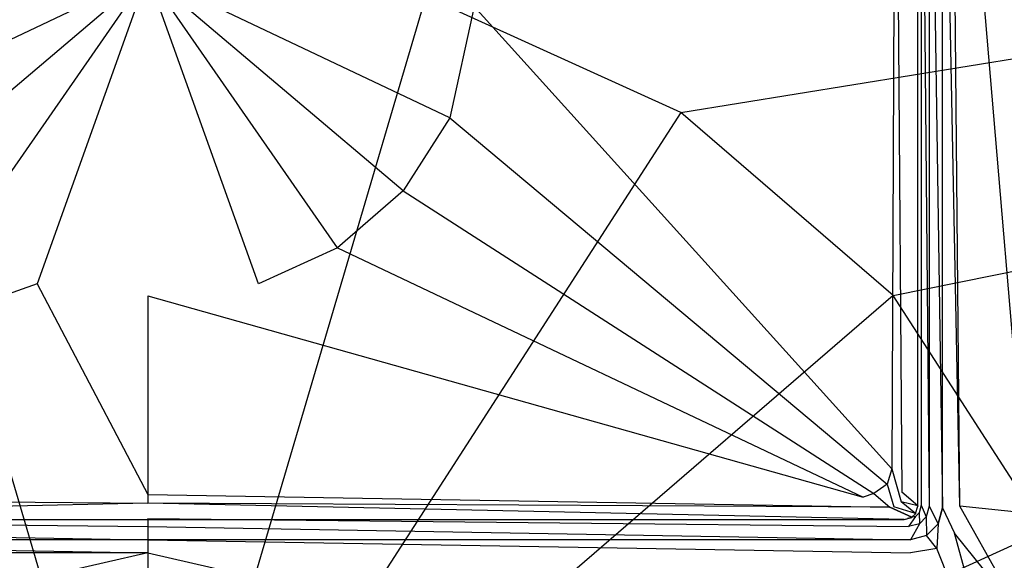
# Model space of a CAD drawing. Extents: x 0 to 1.5, y -1 to 0.
# Tile 6 of 9: x 0.7339 to 0.8575, y -0.1657 to -0.0978. Entities that reach past the tile are written whole.
import ezdxf

# ---------------------------------------------------------------- set-up
doc = ezdxf.new("R2010")
doc.units = 0
doc.layers.add('L0_WANNE_N_UDA1510ARA215V___0__', color=7, linetype='CONTINUOUS')
doc.layers.add('L1_ABDCKG_ABLAUF_N_UDA1510ARA21', color=7, linetype='CONTINUOUS')

msp = doc.modelspace()

# ---------------------------------------------------------------- linework, layer by layer
at = {"layer": 'L0_WANNE_N_UDA1510ARA215V___0__', "color": 8}
for points, invisible_edges in [([(1.489568, -0.00017), (0.816942, -0.109472), (0.784884, -0.094889), (1.489568, -0.00017)], 13), ([(0.816942, -0.109472), (1.489568, -0.00017), (1.493383, -0.000197), (0.816942, -0.109472)], 14), ([(1.493383, -0.000197), (0.843576, -0.13246), (0.816942, -0.109472), (1.493383, -0.000197)], 13), ([(0.843576, -0.13246), (1.493383, -0.000197), (1.496439, -0.001041), (0.843576, -0.13246)], 14), ([(1.496439, -0.001041), (0.86263, -0.161992), (0.843576, -0.13246), (1.496439, -0.001041)], 13), ([(0.848113, -0.15891, 0.001841), (0.847097, -0.046926, 0.002769), (0.847097, -0.158777, 0.002769), (0.848113, -0.15891, 0.001841)], 13), ([(0.847097, -0.046926, 0.002769), (0.848113, -0.15891, 0.001841), (0.848113, -0.046926, 0.001841), (0.847097, -0.046926, 0.002769)], 14), ([(0.849771, -0.159127, 0.001492), (0.848113, -0.046926, 0.001841), (0.848113, -0.15891, 0.001841), (0.849771, -0.159127, 0.001492)], 13), ([(0.848113, -0.046926, 0.001841), (0.849771, -0.159127, 0.001492), (0.849771, -0.046926, 0.001492), (0.848113, -0.046926, 0.001841)], 14), ([(0.849771, -0.046926, 0.004672), (0.849771, -0.159127, 0.004929), (0.849771, -0.159127, 0.006175), (0.849771, -0.046926, 0.004672)], 13), ([(0.849771, -0.159127, 0.004929), (0.849771, -0.046926, 0.004672), (0.849771, -0.046926, 0.003426), (0.849771, -0.159127, 0.004929)], 14), ([(0.85197, -0.158912, 0.006256), (0.849771, -0.046926, 0.004672), (0.849771, -0.159127, 0.006175), (0.85197, -0.158912, 0.006256)], 14), ([(0.85197, -0.158912, 0.006256), (0.850895, -0.046957, 0.004835), (0.849771, -0.046926, 0.004672), (0.85197, -0.158912, 0.006256)], 14), ([(0.849771, -0.046926, 0.003426), (0.849771, -0.159127, 0.001492), (0.849771, -0.159127, 0.004929), (0.849771, -0.046926, 0.003426)], 13), ([(0.849771, -0.159127, 0.001492), (0.849771, -0.046926, 0.003426), (0.849771, -0.046926, 0.001492), (0.849771, -0.159127, 0.001492)], 14), ([(0.860437, -0.159818, 0.006596), (0.850895, -0.046957, 0.004835), (0.85197, -0.158912, 0.006256), (0.860437, -0.159818, 0.006596)], 14), ([(0.860437, -0.159818, 0.006596), (0.859404, -0.047027, 0.005227), (0.850895, -0.046957, 0.004835), (0.860437, -0.159818, 0.006596)], 14), ([(0.75, -0.213226), (0.715116, -0.094889), (0.75, -0.089894), (0.75, -0.213226)], 14), ([(0.784884, -0.094889), (0.75, -0.213226), (0.75, -0.089894), (0.784884, -0.094889)], 14), ([(0.75, -0.213226), (0.683058, -0.109472), (0.715116, -0.094889), (0.75, -0.213226)], 14), ([(0.816942, -0.109472), (0.75, -0.213226), (0.784884, -0.094889), (0.816942, -0.109472)], 14), ([(0.75, -0.213226), (0.656424, -0.13246), (0.683058, -0.109472), (0.75, -0.213226)], 14), ([(0.843576, -0.13246), (0.75, -0.213226), (0.816942, -0.109472), (0.843576, -0.13246)], 14), ([(0.75, -0.213226), (0.63737, -0.161992), (0.656424, -0.13246), (0.75, -0.213226)], 14), ([(0.86263, -0.161992), (0.75, -0.213226), (0.843576, -0.13246), (0.86263, -0.161992)], 14), ([(0.847746, -0.160274, 0.001841), (0.847097, -0.158777, 0.002769), (0.846836, -0.15975, 0.002769), (0.847746, -0.160274, 0.001841)], 13), ([(0.847097, -0.158777, 0.002769), (0.847746, -0.160274, 0.001841), (0.848113, -0.15891, 0.001841), (0.847097, -0.158777, 0.002769)], 14), ([(0.849232, -0.161128, 0.001492), (0.848113, -0.15891, 0.001841), (0.847746, -0.160274, 0.001841), (0.849232, -0.161128, 0.001492)], 13), ([(0.848113, -0.15891, 0.001841), (0.849232, -0.161128, 0.001492), (0.849771, -0.159127, 0.001492), (0.848113, -0.15891, 0.001841)], 14), ([(0.849232, -0.161128, 0.006191), (0.849771, -0.159127, 0.004929), (0.849232, -0.161128, 0.00495), (0.849232, -0.161128, 0.006191)], 13), ([(0.849771, -0.159127, 0.004929), (0.849232, -0.161128, 0.006191), (0.849771, -0.159127, 0.006175), (0.849771, -0.159127, 0.004929)], 14), ([(0.851308, -0.162305, 0.006272), (0.849771, -0.159127, 0.006175), (0.849232, -0.161128, 0.006191), (0.851308, -0.162305, 0.006272)], 13), ([(0.849771, -0.159127, 0.004929), (0.849232, -0.161128, 0.001492), (0.849232, -0.161128, 0.00495), (0.849771, -0.159127, 0.004929)], 13), ([(0.849232, -0.161128, 0.001492), (0.849771, -0.159127, 0.004929), (0.849771, -0.159127, 0.001492), (0.849232, -0.161128, 0.001492)], 14), ([(0.849771, -0.159127, 0.006175), (0.851308, -0.162305, 0.006272), (0.85197, -0.158912, 0.006256), (0.849771, -0.159127, 0.006175)], 14), ([(0.859786, -0.172871, 0.006611), (0.85197, -0.158912, 0.006256), (0.851308, -0.162305, 0.006272), (0.859786, -0.172871, 0.006611)], 14), ([(0.860437, -0.159818, 0.006596), (0.85197, -0.158912, 0.006256), (0.859786, -0.172871, 0.006611), (0.860437, -0.159818, 0.006596)], 14), ([(0.75, -0.161478, 0.001841), (0.654599, -0.160467, 0.002769), (0.654465, -0.161478, 0.001841), (0.75, -0.161478, 0.001841)], 13), ([(0.654599, -0.160467, 0.002769), (0.75, -0.161478, 0.001841), (0.75, -0.160467, 0.002769), (0.654599, -0.160467, 0.002769)], 14), ([(0.845535, -0.161478, 0.001841), (0.75, -0.160467, 0.002769), (0.75, -0.161478, 0.001841), (0.845535, -0.161478, 0.001841)], 13), ([(0.75, -0.160467, 0.002769), (0.845535, -0.161478, 0.001841), (0.845401, -0.160467, 0.002769), (0.75, -0.160467, 0.002769)], 14), ([(0.845535, -0.161478, 0.001841), (0.846378, -0.160206, 0.002769), (0.845401, -0.160467, 0.002769), (0.845535, -0.161478, 0.001841)], 13), ([(0.846378, -0.160206, 0.002769), (0.845535, -0.161478, 0.001841), (0.846904, -0.161113, 0.001841), (0.846378, -0.160206, 0.002769)], 14), ([(0.846904, -0.161113, 0.001841), (0.846836, -0.15975, 0.002769), (0.846378, -0.160206, 0.002769), (0.846904, -0.161113, 0.001841)], 13), ([(0.846836, -0.15975, 0.002769), (0.846904, -0.161113, 0.001841), (0.847746, -0.160274, 0.001841), (0.846836, -0.15975, 0.002769)], 14), ([(0.847762, -0.162593, 0.001492), (0.847746, -0.160274, 0.001841), (0.846904, -0.161113, 0.001841), (0.847762, -0.162593, 0.001492)], 13), ([(0.847746, -0.160274, 0.001841), (0.847762, -0.162593, 0.001492), (0.849232, -0.161128, 0.001492), (0.847746, -0.160274, 0.001841)], 14), ([(0.75, -0.163129, 0.001492), (0.654465, -0.161478, 0.001841), (0.654247, -0.163129, 0.001492), (0.75, -0.163129, 0.001492)], 13), ([(0.654465, -0.161478, 0.001841), (0.75, -0.163129, 0.001492), (0.75, -0.161478, 0.001841), (0.654465, -0.161478, 0.001841)], 14), ([(0.845753, -0.163129, 0.001492), (0.75, -0.161478, 0.001841), (0.75, -0.163129, 0.001492), (0.845753, -0.163129, 0.001492)], 13), ([(0.75, -0.161478, 0.001841), (0.845753, -0.163129, 0.001492), (0.845535, -0.161478, 0.001841), (0.75, -0.161478, 0.001841)], 14), ([(0.845753, -0.163129, 0.001492), (0.846904, -0.161113, 0.001841), (0.845535, -0.161478, 0.001841), (0.845753, -0.163129, 0.001492)], 13), ([(0.846904, -0.161113, 0.001841), (0.845753, -0.163129, 0.001492), (0.847762, -0.162593, 0.001492), (0.846904, -0.161113, 0.001841)], 14), ([(0.847762, -0.162593, 0.004968), (0.849232, -0.161128, 0.006191), (0.849232, -0.161128, 0.00495), (0.847762, -0.162593, 0.004968)], 13), ([(0.849232, -0.161128, 0.006191), (0.847762, -0.162593, 0.004968), (0.847762, -0.162593, 0.006209), (0.849232, -0.161128, 0.006191)], 14), ([(0.849074, -0.164243, 0.00629), (0.849232, -0.161128, 0.006191), (0.847762, -0.162593, 0.006209), (0.849074, -0.164243, 0.00629)], 13), ([(0.847762, -0.162593, 0.004968), (0.849232, -0.161128, 0.001492), (0.847762, -0.162593, 0.001492), (0.847762, -0.162593, 0.004968)], 13), ([(0.849232, -0.161128, 0.001492), (0.847762, -0.162593, 0.004968), (0.849232, -0.161128, 0.00495), (0.849232, -0.161128, 0.001492)], 14), ([(0.849232, -0.161128, 0.006191), (0.849074, -0.164243, 0.00629), (0.851308, -0.162305, 0.006272), (0.849232, -0.161128, 0.006191)], 14), ([(0.75, -0.213226), (0.627441, -0.195674), (0.63737, -0.161992), (0.75, -0.213226)], 14), ([(0.75, -0.164768, 0.006287), (0.654247, -0.163129, 0.006225), (0.654222, -0.164768, 0.006364), (0.75, -0.164768, 0.006287)], 13), ([(0.654247, -0.163129, 0.006225), (0.75, -0.164768, 0.006287), (0.75, -0.163129, 0.006147), (0.654247, -0.163129, 0.006225)], 14), ([(0.654247, -0.163129, 0.004979), (0.75, -0.163129, 0.001492), (0.654247, -0.163129, 0.001492), (0.654247, -0.163129, 0.004979)], 13), ([(0.75, -0.163129, 0.001492), (0.654247, -0.163129, 0.004979), (0.75, -0.163129, 0.004901), (0.75, -0.163129, 0.001492)], 14), ([(0.654247, -0.163129, 0.004979), (0.75, -0.163129, 0.006147), (0.75, -0.163129, 0.004901), (0.654247, -0.163129, 0.004979)], 13), ([(0.75, -0.163129, 0.006147), (0.654247, -0.163129, 0.004979), (0.654247, -0.163129, 0.006225), (0.75, -0.163129, 0.006147)], 14), ([(0.872559, -0.195674), (0.75, -0.213226), (0.86263, -0.161992), (0.872559, -0.195674)], 14), ([(0.845778, -0.164768, 0.006364), (0.75, -0.163129, 0.006147), (0.75, -0.164768, 0.006287), (0.845778, -0.164768, 0.006364)], 13), ([(0.75, -0.163129, 0.006147), (0.845778, -0.164768, 0.006364), (0.845753, -0.163129, 0.006225), (0.75, -0.163129, 0.006147)], 14), ([(0.75, -0.163129, 0.004901), (0.845753, -0.163129, 0.001492), (0.75, -0.163129, 0.001492), (0.75, -0.163129, 0.004901)], 13), ([(0.845753, -0.163129, 0.001492), (0.75, -0.163129, 0.004901), (0.845753, -0.163129, 0.004979), (0.845753, -0.163129, 0.001492)], 14), ([(0.75, -0.163129, 0.006147), (0.845753, -0.163129, 0.004979), (0.75, -0.163129, 0.004901), (0.75, -0.163129, 0.006147)], 13), ([(0.845753, -0.163129, 0.004979), (0.75, -0.163129, 0.006147), (0.845753, -0.163129, 0.006225), (0.845753, -0.163129, 0.004979)], 14), ([(0.845753, -0.163129, 0.004979), (0.847762, -0.162593, 0.006209), (0.847762, -0.162593, 0.004968), (0.845753, -0.163129, 0.004979)], 13), ([(0.847762, -0.162593, 0.006209), (0.845753, -0.163129, 0.004979), (0.845753, -0.163129, 0.006225), (0.847762, -0.162593, 0.006209)], 14), ([(0.847762, -0.162593, 0.006209), (0.845753, -0.163129, 0.006225), (0.845778, -0.164768, 0.006364), (0.847762, -0.162593, 0.006209)], 14), ([(0.845753, -0.163129, 0.004979), (0.847762, -0.162593, 0.001492), (0.845753, -0.163129, 0.001492), (0.845753, -0.163129, 0.004979)], 13), ([(0.847762, -0.162593, 0.001492), (0.845753, -0.163129, 0.004979), (0.847762, -0.162593, 0.004968), (0.847762, -0.162593, 0.001492)], 14), ([(0.849074, -0.164243, 0.00629), (0.847762, -0.162593, 0.006209), (0.845778, -0.164768, 0.006364), (0.849074, -0.164243, 0.00629)], 14), ([(0.857743, -0.185953, 0.006629), (0.851308, -0.162305, 0.006272), (0.849074, -0.164243, 0.00629), (0.857743, -0.185953, 0.006629)], 14), ([(0.859786, -0.172871, 0.006611), (0.851308, -0.162305, 0.006272), (0.857743, -0.185953, 0.006629), (0.859786, -0.172871, 0.006611)], 14), ([(0.849074, -0.164243, 0.00629), (0.845778, -0.164768, 0.006364), (0.844844, -0.186476, 0.0067), (0.849074, -0.164243, 0.00629)], 14), ([(0.857743, -0.185953, 0.006629), (0.849074, -0.164243, 0.00629), (0.844844, -0.186476, 0.0067), (0.857743, -0.185953, 0.006629)], 14), ([(0.655156, -0.186476, 0.0067), (0.75, -0.164768, 0.006287), (0.654222, -0.164768, 0.006364), (0.655156, -0.186476, 0.0067)], 13), ([(0.75, -0.164768, 0.006287), (0.655156, -0.186476, 0.0067), (0.75, -0.186476, 0.006626), (0.75, -0.164768, 0.006287)], 14), ([(0.844844, -0.186476, 0.0067), (0.75, -0.164768, 0.006287), (0.75, -0.186476, 0.006626), (0.844844, -0.186476, 0.0067)], 13), ([(0.75, -0.164768, 0.006287), (0.844844, -0.186476, 0.0067), (0.845778, -0.164768, 0.006364), (0.75, -0.164768, 0.006287)], 14)]:
    msp.add_3dface(points, dxfattribs=dict(at, invisible_edges=invisible_edges))
at = {"layer": 'L1_ABDCKG_ABLAUF_N_UDA1510ARA21', "color": 8}
for points, invisible_edges in [([(0.84389, -0.052456, 0.006604), (0.844667, -0.157139, 0.006604), (0.844878, -0.047053, 0.006604), (0.84389, -0.052456, 0.006604)], 14), ([(0.846667, -0.047053, 0.004604), (0.844878, -0.047053, 0.006604), (0.844667, -0.157139, 0.006604), (0.846667, -0.047053, 0.004604)], 14), ([(0.846668, -0.158881, 0.004604), (0.846667, -0.047053, 0.004604), (0.844667, -0.157139, 0.006604), (0.846668, -0.158881, 0.004604)], 14), ([(0.846668, -0.158881, 0.004604), (0.846668, -0.0471, 0.002769), (0.846667, -0.047053, 0.004604), (0.846668, -0.158881, 0.004604)], 14), ([(0.846668, -0.0471, 0.002769), (0.846668, -0.158881, 0.004604), (0.846668, -0.158895, 0.002769), (0.846668, -0.0471, 0.002769)], 13), ([(0.791002, -0.096143, 0.006604), (0.843412, -0.154222, 0.006604), (0.84389, -0.052456, 0.006604), (0.791002, -0.096143, 0.006604)], 14), ([(0.844667, -0.157139, 0.006604), (0.84389, -0.052456, 0.006604), (0.843412, -0.154222, 0.006604), (0.844667, -0.157139, 0.006604)], 13), ([(0.75, -0.092127, 0.006604), (0.708998, -0.096143, 0.006604), (0.712068, -0.110137, 0.006604), (0.75, -0.092127, 0.006604)], 14), ([(0.75, -0.092127, 0.006604), (0.712068, -0.110137, 0.006604), (0.717947, -0.119321, 0.006604), (0.75, -0.092127, 0.006604)], 14), ([(0.75, -0.092127, 0.006604), (0.717947, -0.119321, 0.006604), (0.726195, -0.126459, 0.006604), (0.75, -0.092127, 0.006604)], 14), ([(0.75, -0.092127, 0.006604), (0.726195, -0.126459, 0.006604), (0.736099, -0.130976, 0.006604), (0.75, -0.092127, 0.006604)], 14), ([(0.75, -0.092127, 0.006604), (0.736099, -0.130976, 0.006604), (0.75, -0.132506, 0.006604), (0.75, -0.092127, 0.006604)], 14), ([(0.791002, -0.096143, 0.006604), (0.75, -0.092127, 0.006604), (0.787932, -0.110137, 0.006604), (0.791002, -0.096143, 0.006604)], 14), ([(0.763901, -0.130976, 0.006604), (0.75, -0.092127, 0.006604), (0.75, -0.132506, 0.006604), (0.763901, -0.130976, 0.006604)], 14), ([(0.787932, -0.110137, 0.006604), (0.75, -0.092127, 0.006604), (0.782053, -0.119321, 0.006604), (0.787932, -0.110137, 0.006604)], 14), ([(0.782053, -0.119321, 0.006604), (0.75, -0.092127, 0.006604), (0.773805, -0.126459, 0.006604), (0.782053, -0.119321, 0.006604)], 14), ([(0.773805, -0.126459, 0.006604), (0.75, -0.092127, 0.006604), (0.763901, -0.130976, 0.006604), (0.773805, -0.126459, 0.006604)], 14), ([(0.843412, -0.154222, 0.006604), (0.791002, -0.096143, 0.006604), (0.787932, -0.110137, 0.006604), (0.843412, -0.154222, 0.006604)], 13), ([(0.842831, -0.156153, 0.006604), (0.787932, -0.110137, 0.006604), (0.782053, -0.119321, 0.006604), (0.842831, -0.156153, 0.006604)], 13), ([(0.787932, -0.110137, 0.006604), (0.842831, -0.156153, 0.006604), (0.843412, -0.154222, 0.006604), (0.787932, -0.110137, 0.006604)], 14), ([(0.841175, -0.157321, 0.006604), (0.782053, -0.119321, 0.006604), (0.773805, -0.126459, 0.006604), (0.841175, -0.157321, 0.006604)], 13), ([(0.782053, -0.119321, 0.006604), (0.841175, -0.157321, 0.006604), (0.842831, -0.156153, 0.006604), (0.782053, -0.119321, 0.006604)], 14), ([(0.726195, -0.126459, 0.006604), (0.660161, -0.157771, 0.006604), (0.736099, -0.130976, 0.006604), (0.726195, -0.126459, 0.006604)], 14), ([(0.839839, -0.157771, 0.006604), (0.773805, -0.126459, 0.006604), (0.763901, -0.130976, 0.006604), (0.839839, -0.157771, 0.006604)], 13), ([(0.773805, -0.126459, 0.006604), (0.839839, -0.157771, 0.006604), (0.841175, -0.157321, 0.006604), (0.773805, -0.126459, 0.006604)], 14), ([(0.75, -0.157436, 0.006604), (0.736099, -0.130976, 0.006604), (0.660161, -0.157771, 0.006604), (0.75, -0.157436, 0.006604)], 13), ([(0.736099, -0.130976, 0.006604), (0.75, -0.157436, 0.006604), (0.75, -0.132506, 0.006604), (0.736099, -0.130976, 0.006604)], 14), ([(0.75, -0.132506, 0.006604), (0.839839, -0.157771, 0.006604), (0.763901, -0.130976, 0.006604), (0.75, -0.132506, 0.006604)], 14), ([(0.839839, -0.157771, 0.006604), (0.75, -0.132506, 0.006604), (0.75, -0.157436, 0.006604), (0.839839, -0.157771, 0.006604)], 13), ([(0.844613, -0.158383, 0.006604), (0.843412, -0.154222, 0.006604), (0.842831, -0.156153, 0.006604), (0.844613, -0.158383, 0.006604)], 13), ([(0.843412, -0.154222, 0.006604), (0.844613, -0.158383, 0.006604), (0.844667, -0.157139, 0.006604), (0.843412, -0.154222, 0.006604)], 14), ([(0.843653, -0.158985, 0.006604), (0.842831, -0.156153, 0.006604), (0.841175, -0.157321, 0.006604), (0.843653, -0.158985, 0.006604)], 13), ([(0.842831, -0.156153, 0.006604), (0.843653, -0.158985, 0.006604), (0.844613, -0.158383, 0.006604), (0.842831, -0.156153, 0.006604)], 14), ([(0.75, -0.158538, 0.006604), (0.660161, -0.157771, 0.006604), (0.656814, -0.159049, 0.006604), (0.75, -0.158538, 0.006604)], 13), ([(0.660161, -0.157771, 0.006604), (0.75, -0.158538, 0.006604), (0.75, -0.157436, 0.006604), (0.660161, -0.157771, 0.006604)], 14), ([(0.843186, -0.159049, 0.006604), (0.75, -0.157436, 0.006604), (0.75, -0.158538, 0.006604), (0.843186, -0.159049, 0.006604)], 13), ([(0.75, -0.157436, 0.006604), (0.843186, -0.159049, 0.006604), (0.839839, -0.157771, 0.006604), (0.75, -0.157436, 0.006604)], 14), ([(0.843186, -0.159049, 0.006604), (0.841175, -0.157321, 0.006604), (0.839839, -0.157771, 0.006604), (0.843186, -0.159049, 0.006604)], 13), ([(0.841175, -0.157321, 0.006604), (0.843186, -0.159049, 0.006604), (0.843653, -0.158985, 0.006604), (0.841175, -0.157321, 0.006604)], 14), ([(0.846668, -0.158881, 0.004604), (0.844667, -0.157139, 0.006604), (0.844613, -0.158383, 0.006604), (0.846668, -0.158881, 0.004604)], 14), ([(0.656814, -0.159049, 0.006604), (0.655021, -0.16057, 0.004604), (0.75, -0.158538, 0.006604), (0.656814, -0.159049, 0.006604)], 14), ([(0.75, -0.158538, 0.006604), (0.655021, -0.16057, 0.004604), (0.75, -0.16057, 0.004604), (0.75, -0.158538, 0.006604)], 14), ([(0.844979, -0.16057, 0.004604), (0.75, -0.158538, 0.006604), (0.75, -0.16057, 0.004604), (0.844979, -0.16057, 0.004604)], 14), ([(0.843186, -0.159049, 0.006604), (0.75, -0.158538, 0.006604), (0.844979, -0.16057, 0.004604), (0.843186, -0.159049, 0.006604)], 14), ([(0.843186, -0.159049, 0.006604), (0.845951, -0.160309, 0.004604), (0.843653, -0.158985, 0.006604), (0.843186, -0.159049, 0.006604)], 14), ([(0.845951, -0.160309, 0.004604), (0.843186, -0.159049, 0.006604), (0.844979, -0.16057, 0.004604), (0.845951, -0.160309, 0.004604)], 14), ([(0.846407, -0.159854, 0.004604), (0.844613, -0.158383, 0.006604), (0.843653, -0.158985, 0.006604), (0.846407, -0.159854, 0.004604)], 14), ([(0.846407, -0.159854, 0.004604), (0.843653, -0.158985, 0.006604), (0.845951, -0.160309, 0.004604), (0.846407, -0.159854, 0.004604)], 14), ([(0.846668, -0.158881, 0.004604), (0.844613, -0.158383, 0.006604), (0.846407, -0.159854, 0.004604), (0.846668, -0.158881, 0.004604)], 14), ([(0.846407, -0.159854, 0.004604), (0.846668, -0.158895, 0.002769), (0.846668, -0.158881, 0.004604), (0.846407, -0.159854, 0.004604)], 14), ([(0.846668, -0.158895, 0.002769), (0.846407, -0.159854, 0.004604), (0.846408, -0.159868, 0.002769), (0.846668, -0.158895, 0.002769)], 13), ([(0.75, -0.16057, 0.004604), (0.655021, -0.160585, 0.002769), (0.75, -0.160585, 0.002769), (0.75, -0.16057, 0.004604)], 13), ([(0.655021, -0.160585, 0.002769), (0.75, -0.16057, 0.004604), (0.655021, -0.16057, 0.004604), (0.655021, -0.160585, 0.002769)], 14), ([(0.844979, -0.16057, 0.004604), (0.75, -0.160585, 0.002769), (0.844979, -0.160585, 0.002769), (0.844979, -0.16057, 0.004604)], 13), ([(0.75, -0.160585, 0.002769), (0.844979, -0.16057, 0.004604), (0.75, -0.16057, 0.004604), (0.75, -0.160585, 0.002769)], 14), ([(0.844979, -0.16057, 0.004604), (0.845952, -0.160324, 0.002769), (0.845951, -0.160309, 0.004604), (0.844979, -0.16057, 0.004604)], 14), ([(0.845952, -0.160324, 0.002769), (0.844979, -0.16057, 0.004604), (0.844979, -0.160585, 0.002769), (0.845952, -0.160324, 0.002769)], 13), ([(0.845951, -0.160309, 0.004604), (0.846408, -0.159868, 0.002769), (0.846407, -0.159854, 0.004604), (0.845951, -0.160309, 0.004604)], 14), ([(0.846408, -0.159868, 0.002769), (0.845951, -0.160309, 0.004604), (0.845952, -0.160324, 0.002769), (0.846408, -0.159868, 0.002769)], 13)]:
    msp.add_3dface(points, dxfattribs=dict(at, invisible_edges=invisible_edges))

doc.saveas('drawing.dxf')
